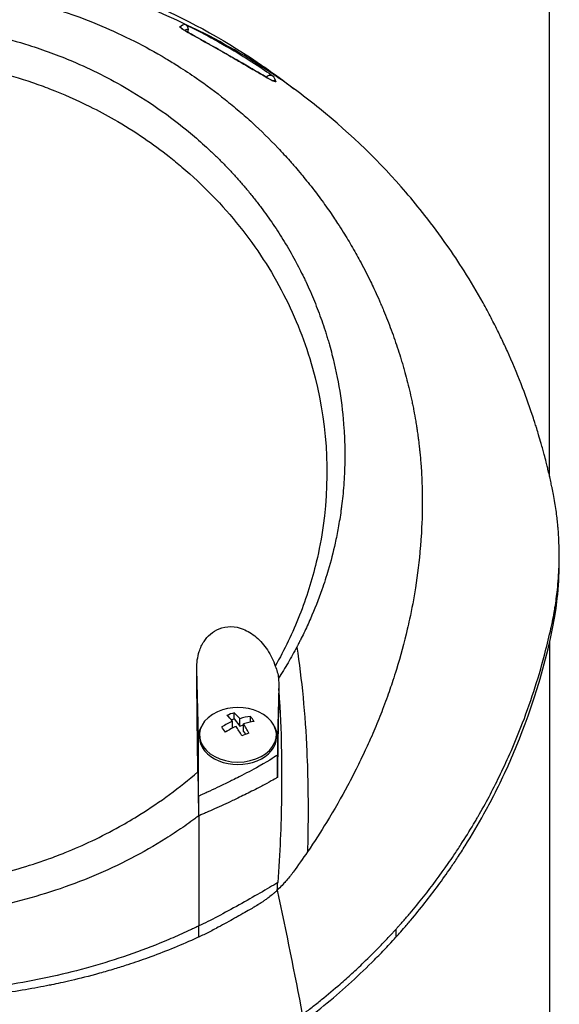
# Model space of a CAD drawing. Header units: millimetres. Extents: x 0 to 5219, y 0 to 2970.
# Tile 106 of 233: x 1016 to 1064, y 1517 to 1605. Entities that reach past the tile are written whole.
import ezdxf

# ---------------------------------------------------------------- set-up
doc = ezdxf.new("R2010")
doc.units = ezdxf.units.MM
doc.header["$LTSCALE"] = 0.2

# ---------------------------------------------------------------- blocks, each defined once
blk = doc.blocks.new('A$Cddb3c48e')
for p, q in [((59, 823.224), (59, 883.9)), ((26.254, 863.274), (26.254, 863.274)), ((26.558, 863.096), (26.558, 863.096)), ((33.575, 859.073), (33.575, 859.073)), ((31.257, 855.931), (31.259, 855.93)), ((59.86, 815.439), (59.86, 816.146)), ((59, 808.352), (59, 735.5)), ((27.495, 799.819), (27.345, 805.916)), ((34.704, 804.21), (34.595, 799.819)), ((30.708, 801.485), (30.708, 802.013)), ((32.171, 801.179), (32.171, 801.678)), ((30.445, 801.39), (30.708, 801.485)), ((30.557, 800.646), (30.557, 801.254)), ((30.708, 801.485), (31.203, 800.801)), ((31.203, 800.801), (31.203, 801.487)), ((31.203, 800.801), (31.533, 800.92)), ((31.533, 800.344), (31.533, 801.031)), ((27.595, 799.819), (27.595, 800.032)), ((29.893, 800.327), (30.115, 800.407)), ((31.533, 800.344), (31.72, 800.086)), ((34.495, 799.819), (34.495, 800.032)), ((27.495, 794.522), (27.495, 799.819)), ((34.595, 799.819), (34.595, 798.253)), ((27.545, 781.896), (27.545, 782.89)), ((45.228, 781.891), (45.228, 782.598))]:
    blk.add_line(p, q)
for centre, radius, start, end in [((0, 809.7), 55.75, 55.444, 55.44743), ((31.045, 797.967), 4.52, 66.00135, 113.99865), ((43.954, 798.333), 3.457, 92.35791, 92.3633), ((43.954, 798.333), 3.957, 89.22075, 89.22564), ((43.954, 798.333), 3.011, 96.2205, 96.22656), ((43.954, 798.333), 1.5, 147.50832, 147.54589), ((43.954, 798.333), 1.5, 163.35855, 163.3929), ((43.954, 798.333), 3.011, 214.67757, 214.67847), ((43.954, 798.333), 3.957, 221.70197, 221.70244), ((43.954, 798.333), 3.457, 218.5516, 218.55215), ((0, 809.7), 41.225, 322.81457, 322.81579)]:
    blk.add_arc(centre, radius, start, end)
for centre, major_axis, ratio, start_param, end_param in [((25.605, 863.135), (0.355, -0.352), 0.999414, 1.420528, 1.894051), ((25.605, 863.135), (0.355, -0.352), 0.999414, 1.393748, 1.396245), ((34.154, 858.255), (-0.465, -0.183), 0.997997, 4.334867, 4.338804), ((34.154, 858.255), (-0.465, -0.183), 0.997997, 3.725509, 4.306155), ((31.045, 800.032), (-3.45, 0), 0.707107, 5.274295, 10.433668), ((30.385, 798.88), (-3.469, -2.508), 0.62957, 4.200364, 4.369936), ((30.723, 797.85), (1.532, -4.237), 0.321934, 2.378806, 2.625953), ((31.368, 798.084), (-1.532, 4.237), 0.321934, 5.520399, 5.767545), ((30.88, 798.195), (-3.65, -2.64), 0.62957, 3.95745, 4.204596), ((32.336, 798.434), (-1.456, 4.026), 0.321934, 5.355059, 5.524631), ((31.045, 799.819), (-3.55, 0), 0.707107, 5.903232, 6.283194), ((30.88, 798.195), (-3.65, -2.64), 0.62957, 4.365704, 4.612851), ((29.754, 797.5), (1.456, -4.026), 0.321934, 2.213467, 2.383038), ((31.21, 797.739), (3.65, 2.64), 0.62957, 1.224111, 1.471258), ((30.723, 797.85), (1.532, -4.237), 0.321934, 1.970552, 2.217699), ((31.21, 797.739), (3.65, 2.64), 0.62957, 0.815857, 1.063004), ((31.368, 798.084), (-1.532, 4.237), 0.321934, 5.112145, 5.359291), ((31.045, 799.819), (3.55, 0), 0.707107, 0.000009, 0.379985), ((31.705, 797.054), (3.469, 2.508), 0.62957, 1.058772, 1.228343), ((31.045, 799.819), (-3.45, 0), 0.707107, 0, 3.141593), ((-117.941, 814.915), (107.628, -121.627), 0.89342, 0.714765, 0.719272)]:
    blk.add_ellipse(centre, major_axis=major_axis, ratio=ratio, start_param=start_param, end_param=end_param)
for points, knots in [([(-36.879, 857.372), (-35.744, 858.295), (-34.627, 859.13), (-33.544, 859.889), (-33.289, 860.068), (-33.034, 860.244), (-32.779, 860.416), (-29.501, 862.636), (-26.263, 864.342), (-23.201, 865.665), (-22.995, 865.754), (-22.787, 865.842), (-22.578, 865.929), (-21.001, 866.589), (-19.361, 867.194), (-17.659, 867.732), (-16.563, 868.079), (-14.655, 868.665), (-11.881, 869.24), (-11.756, 869.266), (-11.633, 869.291), (-11.51, 869.315), (-9.157, 869.786), (-7.303, 870.016), (-5.977, 870.152), (-3.85, 870.37), (-1.854, 870.457), (-0.003, 870.457), (1.844, 870.457), (3.834, 870.371), (5.955, 870.154), (7.292, 870.017), (9.154, 869.787), (11.51, 869.315), (11.609, 869.296), (11.708, 869.276), (11.808, 869.255), (14.608, 868.679), (16.504, 868.095), (17.551, 867.766), (19.293, 867.219), (20.97, 866.602), (22.578, 865.929), (22.769, 865.85), (22.959, 865.769), (23.148, 865.688), (26.226, 864.362), (29.483, 862.648), (32.779, 860.416), (33.004, 860.264), (33.229, 860.109), (33.454, 859.952), (34.302, 859.361), (35.17, 858.722), (36.052, 858.032)], [0.2885124, 0.2885124, 0.2885124, 0.2885124, 0.3125, 0.3125, 0.3125, 0.3170092, 0.3170092, 0.3170092, 0.375, 0.375, 0.375, 0.3786541, 0.3786541, 0.3786541, 0.40625, 0.40625, 0.40625, 0.4375, 0.4375, 0.4375, 0.4390424, 0.4390424, 0.4390424, 0.46875, 0.46875, 0.46875, 0.5, 0.5, 0.5, 0.53125, 0.53125, 0.53125, 0.5612496, 0.5612496, 0.5612496, 0.5625, 0.5625, 0.5625, 0.59375, 0.59375, 0.59375, 0.621688, 0.621688, 0.621688, 0.625, 0.625, 0.625, 0.6835073, 0.6835073, 0.6835073, 0.6875, 0.6875, 0.6875, 0.7061697, 0.7061697, 0.7061697, 0.7061697]), ([(-27.821, 863.076), (-27.821, 863.076), (-27.821, 863.076), (-27.821, 863.076), (-27.821, 863.076), (-27.821, 863.076), (-27.821, 863.076), (-27.82, 863.076), (-27.82, 863.076), (-27.82, 863.076), (-27.82, 863.076), (-27.818, 863.077), (-27.817, 863.078), (-27.813, 863.08), (-27.81, 863.081), (-27.798, 863.087), (-27.789, 863.092), (-27.753, 863.11), (-27.726, 863.124), (-27.618, 863.18), (-27.536, 863.221), (-27.21, 863.385), (-26.965, 863.507), (-25.98, 863.988), (-25.233, 864.335), (-22.208, 865.669), (-19.861, 866.544), (-14.335, 868.222), (-11.081, 868.937), (-5.185, 869.712), (-2.547, 869.885), (4.286, 869.876), (8.521, 869.409), (16.755, 867.65), (20.819, 866.308), (25.649, 864.169), (27.6, 863.213), (27.604, 863.211)], [0, 0, 0, 0, 0.00005, 0.00005, 0.000069, 0.000069, 0.000123, 0.000123, 0.000163, 0.000163, 0.000283, 0.000283, 0.000643, 0.000643, 0.001723, 0.001723, 0.004963, 0.004963, 0.014683, 0.014683, 0.043843, 0.043843, 0.131324, 0.131324, 0.39381, 0.39381, 1.182554, 1.182554, 2.199403, 2.199403, 2.986668, 2.986668, 4.249168, 4.249168, 5.582423, 5.582423, 5.92979, 5.92979, 5.92979, 5.92979]), ([(-0.102, 867.491), (0.156, 867.491), (0.426, 867.489), (0.708, 867.485), (0.969, 867.481), (1.24, 867.474), (1.522, 867.465), (2.03, 867.449), (2.571, 867.423), (3.144, 867.385), (3.658, 867.35), (4.197, 867.306), (4.762, 867.249), (5.279, 867.198), (5.816, 867.135), (6.375, 867.06), (6.892, 866.991), (7.427, 866.911), (7.98, 866.818), (8.497, 866.731), (9.029, 866.633), (9.575, 866.522), (10.58, 866.318), (11.633, 866.072), (12.731, 865.773), (12.936, 865.717), (13.143, 865.659), (13.351, 865.599), (13.946, 865.428), (14.776, 865.179), (15.827, 864.815), (16.69, 864.516), (17.702, 864.138), (18.847, 863.651), (19.745, 863.269), (20.726, 862.82), (21.777, 862.285), (22.671, 861.831), (23.617, 861.315), (24.604, 860.726), (24.965, 860.511), (25.332, 860.285), (25.703, 860.05), (26.248, 859.705), (26.785, 859.348), (27.314, 858.982), (28.197, 858.371), (29.058, 857.73), (29.896, 857.061), (30.318, 856.724), (30.733, 856.38), (31.143, 856.03), (31.547, 855.684), (31.945, 855.332), (32.336, 854.973), (33.125, 854.25), (33.888, 853.5), (34.625, 852.726), (34.993, 852.339), (35.354, 851.946), (35.709, 851.547), (35.783, 851.463), (35.857, 851.379), (35.931, 851.295), (36.024, 851.189), (36.303, 850.873), (36.752, 850.333), (37.025, 850.003), (37.361, 849.589), (37.752, 849.085), (38.042, 848.71), (38.363, 848.285), (38.709, 847.806), (38.858, 847.599), (39.012, 847.382), (39.17, 847.155), (39.317, 846.945), (39.468, 846.725), (39.621, 846.497), (39.741, 846.318), (39.863, 846.135), (39.986, 845.945), (40.157, 845.685), (40.324, 845.422), (40.489, 845.158), (40.63, 844.933), (40.768, 844.706), (40.905, 844.479), (41.042, 844.251), (41.177, 844.022), (41.31, 843.793), (41.447, 843.557), (41.587, 843.309), (41.717, 843.076), (41.839, 842.858), (41.951, 842.654), (42.086, 842.401), (42.22, 842.149), (42.377, 841.85), (42.524, 841.564), (42.67, 841.277), (42.806, 841.003), (42.944, 840.718), (43.044, 840.511), (43.143, 840.305), (43.24, 840.098), (43.276, 840.02), (43.312, 839.942), (43.348, 839.864), (43.48, 839.578), (43.609, 839.29), (43.735, 839.002), (43.798, 838.858), (43.86, 838.714), (43.922, 838.569), (43.984, 838.424), (44.044, 838.279), (44.105, 838.134), (44.225, 837.843), (44.342, 837.551), (44.457, 837.258), (44.686, 836.673), (44.903, 836.082), (45.11, 835.489), (45.213, 835.192), (45.313, 834.894), (45.41, 834.595), (45.508, 834.297), (45.602, 833.997), (45.694, 833.697), (45.739, 833.546), (45.784, 833.396), (45.828, 833.245), (45.872, 833.095), (45.916, 832.944), (45.959, 832.793), (46.041, 832.499), (46.121, 832.204), (46.197, 831.909), (46.2, 831.901), (46.202, 831.892), (46.204, 831.884), (46.283, 831.58), (46.358, 831.275), (46.43, 830.969), (46.502, 830.664), (46.57, 830.358), (46.636, 830.051), (46.668, 829.897), (46.7, 829.743), (46.731, 829.59), (46.762, 829.436), (46.792, 829.282), (46.821, 829.128), (46.879, 828.819), (46.934, 828.511), (46.986, 828.201), (47.017, 828.018), (47.046, 827.836), (47.074, 827.653), (47.075, 827.65), (47.076, 827.646), (47.076, 827.642), (47.085, 827.585), (47.104, 827.461), (47.132, 827.271), (47.153, 827.127), (47.178, 826.946), (47.207, 826.726), (47.223, 826.608), (47.24, 826.479), (47.257, 826.339), (47.274, 826.195), (47.293, 826.039), (47.312, 825.872), (47.325, 825.756), (47.338, 825.634), (47.351, 825.507), (47.354, 825.472), (47.358, 825.438), (47.361, 825.404), (47.397, 825.046), (47.425, 824.733), (47.446, 824.467), (47.497, 823.815), (47.514, 823.442), (47.519, 823.352), (47.533, 823.098), (47.544, 822.844), (47.553, 822.59), (47.564, 822.277), (47.571, 821.963), (47.575, 821.65), (47.577, 821.51), (47.578, 821.369), (47.579, 821.229), (47.58, 821.056), (47.58, 820.883), (47.579, 820.709), (47.577, 820.509), (47.575, 820.309), (47.571, 820.109), (47.565, 819.753), (47.555, 818.698), (47.41, 816.952), (47.408, 816.922), (47.405, 816.892), (47.403, 816.862), (47.299, 815.643), (47.151, 814.427), (46.96, 813.218), (46.81, 812.276), (46.635, 811.338), (46.435, 810.405), (46.371, 810.111), (46.306, 809.817), (46.237, 809.524), (45.952, 808.301), (45.624, 807.088), (45.254, 805.888), (45.152, 805.558), (45.047, 805.229), (44.939, 804.901), (44.855, 804.645), (44.765, 804.377), (44.668, 804.096), (44.479, 803.552), (44.266, 802.961), (44.021, 802.325), (43.912, 802.041), (43.797, 801.748), (43.676, 801.447), (43.562, 801.163), (43.443, 800.872), (43.317, 800.574), (43.198, 800.291), (43.073, 800.002), (42.943, 799.707), (42.923, 799.662), (42.903, 799.616), (42.882, 799.57), (42.779, 799.338), (42.67, 799.096), (42.555, 798.846), (42.313, 798.317), (42.042, 797.748), (41.74, 797.141), (41.476, 796.61), (41.187, 796.05), (40.872, 795.461), (40.329, 794.447), (39.706, 793.349), (38.988, 792.179), (38.47, 791.334), (37.903, 790.451), (37.281, 789.536)], [0, 0, 0, 0, 0.0108915, 0.0108915, 0.0108915, 0.020974, 0.020974, 0.020974, 0.0391503, 0.0391503, 0.0391503, 0.0554178, 0.0554178, 0.0554178, 0.0702751, 0.0702751, 0.0702751, 0.0840358, 0.0840358, 0.0840358, 0.0969119, 0.0969119, 0.0969119, 0.1205769, 0.1205769, 0.1205769, 0.125, 0.125, 0.125, 0.1638961, 0.1638961, 0.1638961, 0.1958374, 0.1958374, 0.1958374, 0.2208888, 0.2208888, 0.2208888, 0.2422005, 0.2422005, 0.2422005, 0.25, 0.25, 0.25, 0.2678209, 0.2678209, 0.2678209, 0.2975362, 0.2975362, 0.2975362, 0.3125, 0.3125, 0.3125, 0.3272656, 0.3272656, 0.3272656, 0.3570095, 0.3570095, 0.3570095, 0.3718814, 0.3718814, 0.3718814, 0.375, 0.375, 0.375, 0.3991671, 0.3991671, 0.3991671, 0.4139157, 0.4139157, 0.4139157, 0.4249028, 0.4249028, 0.4249028, 0.429655, 0.429655, 0.429655, 0.4340613, 0.4340613, 0.4340613, 0.4375, 0.4375, 0.4375, 0.4468814, 0.4468814, 0.4468814, 0.4548932, 0.4548932, 0.4548932, 0.4629051, 0.4629051, 0.4629051, 0.4712008, 0.4712008, 0.4712008, 0.4789288, 0.4789288, 0.4789288, 0.4866568, 0.4866568, 0.4866568, 0.4943848, 0.4943848, 0.4943848, 0.5, 0.5, 0.5, 0.502414, 0.502414, 0.502414, 0.5112437, 0.5112437, 0.5112437, 0.5156585, 0.5156585, 0.5156585, 0.5200734, 0.5200734, 0.5200734, 0.528903, 0.528903, 0.528903, 0.5465624, 0.5465624, 0.5465624, 0.555392, 0.555392, 0.555392, 0.5642217, 0.5642217, 0.5642217, 0.5686366, 0.5686366, 0.5686366, 0.5730514, 0.5730514, 0.5730514, 0.5816327, 0.5816327, 0.5816327, 0.5818813, 0.5818813, 0.5818813, 0.5907202, 0.5907202, 0.5907202, 0.5995591, 0.5995591, 0.5995591, 0.6039786, 0.6039786, 0.6039786, 0.6083981, 0.6083981, 0.6083981, 0.6172371, 0.6172371, 0.6172371, 0.622449, 0.622449, 0.622449, 0.6229413, 0.6229413, 0.6229413, 0.6298917, 0.6298917, 0.6298917, 0.6351416, 0.6351416, 0.6351416, 0.6379546, 0.6379546, 0.6379546, 0.6408496, 0.6408496, 0.6408496, 0.6428571, 0.6428571, 0.6428571, 0.6433986, 0.6433986, 0.6433986, 0.6491487, 0.6491487, 0.6491487, 0.6632653, 0.6632653, 0.6632653, 0.6704637, 0.6704637, 0.6704637, 0.6793393, 0.6793393, 0.6793393, 0.6833065, 0.6833065, 0.6833065, 0.6882149, 0.6882149, 0.6882149, 0.6938776, 0.6938776, 0.6938776, 0.7239727, 0.7239727, 0.7239727, 0.7244898, 0.7244898, 0.7244898, 0.7589042, 0.7589042, 0.7589042, 0.7857143, 0.7857143, 0.7857143, 0.7941949, 0.7941949, 0.7941949, 0.8295621, 0.8295621, 0.8295621, 0.8392857, 0.8392857, 0.8392857, 0.849008, 0.849008, 0.849008, 0.8678821, 0.8678821, 0.8678821, 0.876305, 0.876305, 0.876305, 0.8842189, 0.8842189, 0.8842189, 0.8917062, 0.8917062, 0.8917062, 0.8928571, 0.8928571, 0.8928571, 0.9031342, 0.9031342, 0.9031342, 0.9247967, 0.9247967, 0.9247967, 0.9437386, 0.9437386, 0.9437386, 0.9764071, 0.9764071, 0.9764071, 1, 1, 1, 1]), ([(-0.102, 863.938), (0.137, 863.939), (0.775, 863.939), (2.256, 863.863), (2.846, 863.818), (3.826, 863.722), (4.218, 863.677), (6.163, 863.429), (7.717, 863.143), (10.268, 862.533), (11.281, 862.253), (13.612, 861.518), (14.92, 861.036), (17.91, 859.768), (19.566, 858.936), (23.279, 856.757), (25.287, 855.331), (27.639, 853.318), (28.123, 852.884), (28.831, 852.215), (29.063, 851.991), (29.52, 851.539), (29.745, 851.31), (30.083, 850.959), (30.196, 850.84), (30.533, 850.481), (30.751, 850.243), (31.179, 849.765), (31.387, 849.526), (31.695, 849.164), (31.797, 849.043), (32.004, 848.793), (32.11, 848.664), (32.318, 848.406), (32.422, 848.277), (32.731, 847.885), (32.936, 847.617), (33.317, 847.11), (33.5, 846.86), (33.858, 846.359), (34.031, 846.11), (34.546, 845.349), (34.878, 844.831), (35.535, 843.753), (35.861, 843.186), (36.44, 842.118), (36.695, 841.62), (37.019, 840.951), (37.086, 840.81), (37.418, 840.102), (37.667, 839.533), (38.019, 838.669), (38.133, 838.379), (38.352, 837.802), (38.458, 837.512), (38.662, 836.93), (38.759, 836.642), (38.9, 836.203), (38.948, 836.054), (39.038, 835.763), (39.08, 835.622), (39.167, 835.328), (39.21, 835.181), (39.329, 834.76), (39.406, 834.473), (40.042, 832), (40.401, 829.767), (40.565, 827.313), (40.577, 827.105), (40.597, 826.688), (40.606, 826.484), (40.619, 826.083), (40.623, 825.885), (40.629, 825.494), (40.631, 825.303), (40.63, 824.924), (40.629, 824.735), (40.62, 824.195), (40.609, 823.834), (40.562, 822.794), (40.51, 822.108), (40.413, 821.163), (40.38, 820.87), (40.325, 820.44), (40.307, 820.303), (40.251, 819.898), (40.211, 819.632), (40.129, 819.117), (40.086, 818.87), (39.957, 818.158), (39.863, 817.695), (39.581, 816.426), (39.374, 815.625), (38.965, 814.235), (38.775, 813.643), (38.262, 812.176), (37.92, 811.306), (37.358, 810.021), (37.163, 809.596), (36.857, 808.963), (36.754, 808.753), (36.595, 808.44), (36.541, 808.336), (36.461, 808.18), (36.434, 808.128), (36.393, 808.05), (36.379, 808.024), (36.352, 807.972), (36.338, 807.946), (36.325, 807.92)], [0.000492, 0.000492, 0.000492, 0.000492, 0.070477, 0.070477, 0.116784, 0.116784, 0.147598, 0.147598, 0.270163, 0.270163, 0.35129, 0.35129, 0.459378, 0.459378, 0.603543, 0.603543, 0.795477, 0.795477, 0.846759, 0.846759, 0.872247, 0.872247, 0.897546, 0.897546, 0.910816, 0.910816, 0.936058, 0.936058, 0.961053, 0.961053, 0.973407, 0.973407, 0.986612, 0.986612, 0.999925, 0.999925, 1.026343, 1.026343, 1.051465, 1.051465, 1.076258, 1.076258, 1.125243, 1.125243, 1.177878, 1.177878, 1.224985, 1.224985, 1.237745, 1.237745, 1.287061, 1.287061, 1.311764, 1.311764, 1.336615, 1.336615, 1.361333, 1.361333, 1.372959, 1.372959, 1.384222, 1.384222, 1.395507, 1.395507, 1.41867, 1.41867, 1.596072, 1.596072, 1.612752, 1.612752, 1.628768, 1.628768, 1.644172, 1.644172, 1.659003, 1.659003, 1.673475, 1.673475, 1.702106, 1.702106, 1.756638, 1.756638, 1.781274, 1.781274, 1.792708, 1.792708, 1.814679, 1.814679, 1.835454, 1.835454, 1.874477, 1.874477, 1.942807, 1.942807, 1.994085, 1.994085, 2.070998, 2.070998, 2.109452, 2.109452, 2.128666, 2.128666, 2.138273, 2.138273, 2.143077, 2.143077, 2.145479, 2.145479, 2.147874, 2.147874, 2.147874, 2.147874]), ([(34.441, 858.664), (34.475, 858.579), (34.162, 858.737), (33.509, 859.11), (32.957, 859.426), (32.274, 859.831), (31.456, 860.31), (31.409, 860.337), (31.362, 860.364), (31.314, 860.392), (30.805, 860.689), (30.296, 860.983), (29.785, 861.275), (29.625, 861.367), (29.475, 861.452), (29.334, 861.532), (29.181, 861.619), (29.032, 861.703), (28.886, 861.785), (28.575, 861.961), (28.255, 862.141), (27.925, 862.326), (27.635, 862.489), (27.367, 862.638), (27.123, 862.775), (27.075, 862.802), (27.027, 862.829), (26.98, 862.856), (26.867, 862.919), (26.761, 862.979), (26.663, 863.035), (26.59, 863.077), (26.519, 863.118), (26.451, 863.158), (26.384, 863.197), (26.324, 863.232), (26.273, 863.262), (25.954, 863.453), (25.802, 863.56), (25.825, 863.584)], [0, 0, 0, 0, 0.25, 0.25, 0.25, 0.4865055, 0.4865055, 0.4865055, 0.5, 0.5, 0.5, 0.625, 0.625, 0.625, 0.65625, 0.65625, 0.65625, 0.6875, 0.6875, 0.6875, 0.75, 0.75, 0.75, 0.8021419, 0.8021419, 0.8021419, 0.8125, 0.8125, 0.8125, 0.8375, 0.8375, 0.8375, 0.85625, 0.85625, 0.85625, 0.875, 0.875, 0.875, 0.9999999, 0.9999999, 0.9999999, 0.9999999]), ([(25.965, 863.463), (25.965, 863.463), (25.969, 863.46), (25.997, 863.439), (26.042, 863.408), (26.211, 863.301), (26.373, 863.204), (26.694, 863.019), (26.811, 862.953), (27.16, 862.755), (27.425, 862.606), (27.934, 862.322), (28.175, 862.187), (28.688, 861.898), (28.966, 861.742), (29.553, 861.409), (29.863, 861.232), (30.541, 860.842), (30.901, 860.634), (31.718, 860.158), (32.152, 859.903), (33.054, 859.374), (33.482, 859.125), (33.965, 858.857), (34.103, 858.785), (34.221, 858.73), (34.248, 858.719), (34.248, 858.719)], [0.087412, 0.087412, 0.087412, 0.087412, 0.114117, 0.114117, 0.190673, 0.190673, 0.316732, 0.316732, 0.376773, 0.376773, 0.479391, 0.479391, 0.56194, 0.56194, 0.656311, 0.656311, 0.769427, 0.769427, 0.919275, 0.919275, 1.137825, 1.137825, 1.44227, 1.44227, 1.602234, 1.602234, 1.673731, 1.673731, 1.673731, 1.673731]), ([(26.305, 863.813), (26.33, 863.801), (26.352, 863.787), (26.395, 863.757), (26.415, 863.739), (26.471, 863.683), (26.502, 863.638), (26.554, 863.523), (26.569, 863.451), (26.567, 863.376)], [0.00000001, 0.00000001, 0.00000001, 0.00000001, 0.00934531, 0.00934531, 0.02070119, 0.02070119, 0.04610095, 0.04610095, 0.07967024, 0.07967024, 0.07967024, 0.07967024]), ([(26.305, 863.813), (26.808, 863.567), (28.375, 862.806), (31.966, 860.688), (33.274, 859.815), (34.204, 859.165)], [0.000001, 0.000001, 0.000001, 0.000001, 0.1867187, 0.1867187, 0.3309926, 0.3309926, 0.3309926, 0.3309926]), ([(45.228, 782.598), (45.239, 782.61), (45.375, 782.761), (45.442, 782.835), (45.495, 782.895), (45.654, 783.073), (45.759, 783.193), (46.073, 783.552), (46.28, 783.792), (46.893, 784.516), (47.292, 785.003), (48.461, 786.476), (49.202, 787.474), (50.074, 788.728), (50.245, 788.978), (50.629, 789.548), (50.843, 789.874), (51.437, 790.795), (51.815, 791.405), (52.253, 792.142), (52.325, 792.265), (52.461, 792.497), (52.524, 792.606), (53.263, 793.889), (53.893, 795.075), (54.812, 796.957), (55.131, 797.645), (55.785, 799.125), (56.115, 799.92), (57.258, 802.845), (57.959, 805.001), (58.725, 807.896), (58.901, 808.617), (59.088, 809.448), (59.112, 809.555), (59.153, 809.742), (59.172, 809.827), (59.208, 809.998), (59.227, 810.086), (59.27, 810.29), (59.292, 810.402), (59.331, 810.603), (59.347, 810.687), (59.386, 810.894), (59.408, 811.018), (59.447, 811.246), (59.465, 811.349), (59.568, 811.986), (59.64, 812.521), (59.771, 813.753), (59.819, 814.449), (59.867, 815.853), (59.866, 816.561), (59.821, 817.719), (59.793, 818.173), (59.746, 818.728), (59.737, 818.831), (59.709, 819.122), (59.689, 819.311), (59.614, 819.956), (59.549, 820.416), (59.434, 821.12), (59.389, 821.369), (59.326, 821.701), (59.309, 821.787), (59.283, 821.919), (59.274, 821.963), (59.245, 822.105), (59.224, 822.206), (59.17, 822.457), (59.136, 822.614), (59.06, 822.961), (59.018, 823.146), (58.934, 823.512), (58.891, 823.692), (58.833, 823.934), (58.819, 823.993), (58.768, 824.203), (58.729, 824.359), (58.631, 824.749), (58.573, 824.971), (58.471, 825.359), (58.426, 825.523), (58.336, 825.851), (58.29, 826.017), (58.169, 826.444), (58.094, 826.701), (57.959, 827.152), (57.903, 827.339), (57.801, 827.668), (57.757, 827.809), (57.689, 828.022), (57.666, 828.094), (57.577, 828.371), (57.51, 828.575), (57.134, 829.701), (56.802, 830.619), (56.062, 832.519), (55.648, 833.503), (55.033, 834.861), (54.855, 835.242), (54.585, 835.806), (54.496, 835.989), (54.193, 836.605), (53.972, 837.041), (53.513, 837.919), (53.273, 838.364), (52.491, 839.773), (51.925, 840.729), (50.835, 842.455), (50.322, 843.228), (49.162, 844.889), (48.506, 845.776), (47.267, 847.356), (46.694, 848.053), (43.818, 851.396), (41.238, 853.925), (37.731, 856.762), (37.094, 857.258), (35.811, 858.213), (35.165, 858.675), (32.347, 860.606), (30.045, 861.977), (27.604, 863.211)], [-6.229962, -6.229962, -6.229962, -6.229962, -6.227864, -6.227864, -6.219552, -6.219552, -6.202929, -6.202929, -6.16968, -6.16968, -6.103208, -6.103208, -5.970065, -5.970065, -5.937453, -5.937453, -5.895346, -5.895346, -5.816119, -5.816119, -5.800362, -5.800362, -5.786281, -5.786281, -5.635887, -5.635887, -5.550128, -5.550128, -5.451964, -5.451964, -5.19041, -5.19041, -5.103809, -5.103809, -5.091041, -5.091041, -5.081268, -5.081268, -5.070806, -5.070806, -5.057101, -5.057101, -5.047416, -5.047416, -5.032993, -5.032993, -5.021064, -5.021064, -4.959513, -4.959513, -4.879662, -4.879662, -4.798866, -4.798866, -4.746913, -4.746913, -4.735039, -4.735039, -4.713278, -4.713278, -4.660559, -4.660559, -4.631405, -4.631405, -4.620962, -4.620962, -4.61581, -4.61581, -4.603824, -4.603824, -4.585775, -4.585775, -4.565126, -4.565126, -4.545061, -4.545061, -4.538129, -4.538129, -4.518662, -4.518662, -4.489931, -4.489931, -4.468034, -4.468034, -4.446173, -4.446173, -4.412022, -4.412022, -4.38742, -4.38742, -4.368644, -4.368644, -4.359076, -4.359076, -4.331844, -4.331844, -4.208918, -4.208918, -4.076245, -4.076245, -4.023995, -4.023995, -3.998904, -3.998904, -3.939656, -3.939656, -3.878964, -3.878964, -3.746371, -3.746371, -3.637173, -3.637173, -3.509455, -3.509455, -3.406658, -3.406658, -3.009825, -3.009825, -2.924337, -2.924337, -2.84138, -2.84138, -2.569564, -2.569564, -2.569564, -2.569564]), ([(-0.102, 860.814), (-0.044, 860.815), (0, 860.815), (0.1, 860.814), (0.151, 860.814), (0.303, 860.813), (0.404, 860.812), (0.711, 860.806), (0.917, 860.801), (1.557, 860.778), (1.994, 860.754), (3.505, 860.641), (4.595, 860.51), (8.024, 859.954), (10.361, 859.362), (13.132, 858.411), (13.642, 858.225), (15.381, 857.553), (16.59, 857.021), (18.503, 856.069), (19.224, 855.683), (20.853, 854.749), (21.752, 854.187), (23.396, 853.068), (24.145, 852.519), (25.264, 851.638), (25.647, 851.324), (27.921, 849.389), (29.652, 847.605), (31.949, 844.722), (32.661, 843.734), (33.981, 841.696), (34.59, 840.645), (35.685, 838.511), (36.173, 837.43), (37.039, 835.221), (37.417, 834.093), (39.027, 828.339), (39.352, 823.559), (38.536, 817.719), (38.331, 816.628), (37.688, 813.924), (37.186, 812.325), (36.263, 809.982), (35.927, 809.211), (35.198, 807.689), (34.807, 806.938), (34.388, 806.201)], [0.000001, 0.000001, 0.000001, 0.000001, 0.017289, 0.017289, 0.034993, 0.034993, 0.070506, 0.070506, 0.142461, 0.142461, 0.294734, 0.294734, 0.67969, 0.67969, 1.52071, 1.52071, 1.712137, 1.712137, 2.17847, 2.17847, 2.468632, 2.468632, 2.845677, 2.845677, 3.177241, 3.177241, 3.354712, 3.354712, 4.246918, 4.246918, 4.688059, 4.688059, 5.129475, 5.129475, 5.562211, 5.562211, 5.997516, 5.997516, 7.753462, 7.753462, 8.159608, 8.159608, 8.770872, 8.770872, 9.07783, 9.07783, 9.385555, 9.385555, 9.385555, 9.385555]), ([(33.576, 859.074), (33.582, 859.081), (33.588, 859.088), (33.643, 859.15), (33.703, 859.193), (33.812, 859.237), (33.857, 859.247), (33.932, 859.253), (33.965, 859.252), (34.027, 859.243), (34.054, 859.237), (34.104, 859.22), (34.126, 859.211), (34.168, 859.189), (34.187, 859.177), (34.204, 859.165)], [0.0897732, 0.0897732, 0.0897732, 0.0897732, 0.095972, 0.095972, 0.1472556, 0.1472556, 0.1799, 0.1799, 0.201094, 0.201094, 0.2173693, 0.2173693, 0.2315622, 0.2315622, 0.2460854, 0.2460854, 0.2460854, 0.2460854]), ([(45.228, 781.891), (45.26, 781.926), (45.533, 782.227), (46.118, 782.896), (46.335, 783.149), (46.979, 783.913), (47.398, 784.427), (48.625, 785.983), (49.401, 787.04), (50.339, 788.408), (50.542, 788.711), (50.976, 789.371), (51.203, 789.724), (52.022, 791.028), (52.584, 791.983), (53.417, 793.491), (53.71, 794.044), (54.752, 796.081), (55.44, 797.582), (57.276, 802.061), (59.185, 807.655), (59.803, 813.324), (59.86, 814.382), (59.86, 815.439)], [0.000001, 0.000001, 0.000001, 0.000001, 0.0174896, 0.0174896, 0.0280641, 0.0280641, 0.0492044, 0.0492044, 0.0915833, 0.0915833, 0.103829, 0.103829, 0.1177045, 0.1177045, 0.1548929, 0.1548929, 0.1762617, 0.1762617, 0.2332292, 0.2332292, 0.3447473, 0.3447473, 0.3703293, 0.3703293, 0.3703293, 0.3703293]), ([(27.345, 805.916), (27.342, 806.199), (27.36, 806.483), (27.44, 807.017), (27.497, 807.269), (27.681, 807.833), (27.822, 808.14), (28.162, 808.664), (28.351, 808.887), (28.802, 809.281), (29.064, 809.445), (29.691, 809.696), (30.052, 809.759), (30.791, 809.742), (31.157, 809.663), (31.936, 809.359), (32.334, 809.109), (33.074, 808.477), (33.409, 808.086), (33.984, 807.208), (34.219, 806.714), (34.388, 806.201)], [-1.14528, -1.14528, -1.14528, -1.14528, -1.059047, -1.059047, -0.979891, -0.979891, -0.875786, -0.875786, -0.784614, -0.784614, -0.687046, -0.687046, -0.571812, -0.571812, -0.456499, -0.456499, -0.315176, -0.315176, -0.162073, -0.162073, 0, 0, 0, 0]), ([(36.325, 807.92), (36.072, 807.444), (35.809, 806.972), (35.262, 806.04), (34.978, 805.579), (34.684, 805.123)], [0.000026, 0.000026, 0.000026, 0.000026, 0.1679092, 0.1679092, 0.336286, 0.336286, 0.336286, 0.336286]), ([(36.325, 807.92), (36.771, 805.02), (37.069, 801.895), (37.219, 798.546), (37.321, 796.277), (37.355, 793.905), (37.32, 791.431), (37.311, 790.805), (37.298, 790.174), (37.281, 789.536)], [-1, -1, -1, -1, -0.459072, -0.459072, -0.459072, -0.092566, -0.092566, -0.092566, 0, 0, 0, 0]), ([(34.388, 806.201), (34.465, 806.027), (34.528, 805.848), (34.626, 805.487), (34.662, 805.306), (34.684, 805.123)], [-0.1192508, -0.1192508, -0.1192508, -0.1192508, -0.0589613, -0.0589613, 0, 0, 0, 0]), ([(27.447, 796.712), (27.429, 798.222), (27.412, 799.726), (27.378, 802.795), (27.361, 804.357), (27.345, 805.916)], [0.000001, 0.000001, 0.000001, 0.000001, 0.4541066, 0.4541066, 0.9270468, 0.9270468, 0.9270468, 0.9270468]), ([(34.684, 805.123), (34.693, 804.969), (34.699, 804.815), (34.705, 804.511), (34.706, 804.36), (34.704, 804.21)], [-0.09380006, -0.09380006, -0.09380006, -0.09380006, -0.04608774, -0.04608774, -0.000001, -0.000001, -0.000001, -0.000001]), ([(34.701, 804.025), (34.683, 802.801), (34.664, 801.584), (34.623, 798.99), (34.602, 797.622), (34.579, 796.207)], [0.0000177, 0.0000177, 0.0000177, 0.0000177, 0.3756535, 0.3756535, 0.8068881, 0.8068881, 0.8068881, 0.8068881]), ([(34.701, 804.025), (34.849, 802.07), (34.908, 800.353), (34.936, 798.949), (34.956, 797.897), (34.958, 797.049), (34.958, 796.428), (34.958, 796.162), (34.963, 795.472), (34.947, 794.324), (34.915, 791.911), (34.805, 789.392), (34.618, 786.768)], [0, 0, 0, 0, 0.25, 0.25, 0.25, 0.375, 0.375, 0.375, 0.5, 0.5, 0.5, 1, 1, 1, 1]), ([(34.701, 804.025), (34.701, 804.056), (34.702, 804.087), (34.703, 804.148), (34.703, 804.179), (34.704, 804.21)], [-0.0189743, -0.0189743, -0.0189743, -0.0189743, -0.00948198, -0.00948198, -0.000001, -0.000001, -0.000001, -0.000001]), ([(34.595, 798.253), (34.422, 798.122), (34.019, 797.819), (32.316, 796.866), (31.755, 796.573), (30.911, 796.144), (30.749, 796.063), (30.501, 795.94), (30.44, 795.909), (30.224, 795.803), (30.066, 795.725), (29.68, 795.537), (29.44, 795.422), (28.896, 795.164), (28.6, 795.026), (28.161, 794.824), (28.024, 794.761), (27.822, 794.669), (27.758, 794.64), (27.66, 794.597), (27.628, 794.582), (27.562, 794.552), (27.528, 794.537), (27.495, 794.522)], [0.000001, 0.000001, 0.000001, 0.000001, 0.076058, 0.076058, 0.1197315, 0.1197315, 0.1388589, 0.1388589, 0.1451602, 0.1451602, 0.1610281, 0.1610281, 0.1843343, 0.1843343, 0.2118818, 0.2118818, 0.22434, 0.22434, 0.2301621, 0.2301621, 0.2331385, 0.2331385, 0.2361261, 0.2361261, 0.2361261, 0.2361261]), ([(34.579, 796.207), (34.581, 796.547), (34.584, 796.889), (34.59, 797.57), (34.593, 797.912), (34.595, 798.253)], [-0.2156708, -0.2156708, -0.2156708, -0.2156708, -0.1078472, -0.1078472, -0.000001, -0.000001, -0.000001, -0.000001]), ([(-27.445, 796.647), (-26.632, 795.945), (-25.79, 795.274), (-24.061, 794.005), (-23.174, 793.405), (-21.667, 792.467), (-21.06, 792.11), (-19.646, 791.325), (-18.832, 790.906), (-17.212, 790.137), (-16.405, 789.784), (-15.102, 789.26), (-14.607, 789.072), (-13.656, 788.729), (-13.199, 788.573), (-11.843, 788.134), (-10.934, 787.871), (-9.296, 787.454), (-8.569, 787.289), (-7.294, 787.031), (-6.746, 786.931), (-5.528, 786.732), (-4.848, 786.637), (-3.46, 786.478), (-2.735, 786.414), (-1.69, 786.353), (-1.387, 786.339), (-0.715, 786.318), (-0.351, 786.312), (0.36, 786.314), (0.71, 786.32), (1.364, 786.341), (1.664, 786.355), (2.7, 786.417), (3.423, 786.482), (4.811, 786.642), (5.491, 786.737), (6.707, 786.937), (7.251, 787.037), (8.526, 787.295), (9.253, 787.461), (10.892, 787.88), (11.799, 788.143), (13.154, 788.583), (13.612, 788.739), (14.566, 789.084), (15.061, 789.273), (16.368, 789.8), (17.178, 790.155), (18.805, 790.929), (19.622, 791.351), (21.042, 792.142), (21.651, 792.501), (23.163, 793.446), (24.053, 794.05), (25.788, 795.33), (26.633, 796.006), (27.447, 796.712)], [0.000001, 0.000001, 0.000001, 0.000001, 0.329785, 0.329785, 0.655784, 0.655784, 0.869551, 0.869551, 1.1471, 1.1471, 1.413768, 1.413768, 1.572185, 1.572185, 1.716378, 1.716378, 1.998218, 1.998218, 2.220261, 2.220261, 2.38565, 2.38565, 2.586481, 2.586481, 2.797354, 2.797354, 2.890721, 2.890721, 2.998917, 2.998917, 3.102407, 3.102407, 3.193729, 3.193729, 3.404829, 3.404829, 3.606578, 3.606578, 3.771982, 3.771982, 3.995205, 3.995205, 4.278205, 4.278205, 4.423595, 4.423595, 4.583388, 4.583388, 4.852579, 4.852579, 5.133194, 5.133194, 5.349319, 5.349319, 5.678864, 5.678864, 6.012538, 6.012538, 6.012538, 6.012538]), ([(27.447, 796.712), (27.457, 796.053), (27.468, 795.394), (27.489, 794.077), (27.5, 793.419), (27.511, 792.762)], [-0.4140683, -0.4140683, -0.4140683, -0.4140683, -0.2070418, -0.2070418, -0.000001, -0.000001, -0.000001, -0.000001]), ([(34.579, 796.207), (34.447, 796.13), (34.054, 795.903), (33.247, 795.472), (33.1, 795.395), (32.727, 795.201), (32.498, 795.083), (31.86, 794.761), (31.444, 794.555), (30.869, 794.278), (30.712, 794.202), (30.032, 793.879), (29.49, 793.627), (28.713, 793.279), (28.466, 793.17), (28.104, 793.013), (27.988, 792.963), (27.818, 792.891), (27.762, 792.867), (27.653, 792.821), (27.599, 792.799), (27.545, 792.777)], [0.000001, 0.000001, 0.000001, 0.000001, 0.0517933, 0.0517933, 0.0631602, 0.0631602, 0.080667, 0.080667, 0.1119431, 0.1119431, 0.1236223, 0.1236223, 0.1626158, 0.1626158, 0.1804481, 0.1804481, 0.1887485, 0.1887485, 0.1927271, 0.1927271, 0.1965807, 0.1965807, 0.1965807, 0.1965807]), ([(27.495, 794.522), (27.498, 794.235), (27.5, 793.948), (27.504, 793.509), (27.506, 793.356), (27.508, 793.129), (27.508, 793.055), (27.51, 792.908), (27.511, 792.777), (27.511, 792.762)], [-0.03661254, -0.03661254, -0.03661254, -0.03661254, -0.01870238, -0.01870238, -0.00917405, -0.00917405, -0.00454332, -0.00454332, -0.000001, -0.000001, -0.000001, -0.000001]), ([(27.545, 792.777), (27.485, 792.732), (27.426, 792.687), (27.366, 792.642), (27.306, 792.597), (27.246, 792.553), (27.185, 792.508), (27.065, 792.419), (26.944, 792.331), (26.822, 792.244), (26.579, 792.068), (26.334, 791.895), (26.087, 791.725), (25.592, 791.384), (25.09, 791.053), (24.58, 790.732), (23.559, 790.091), (22.509, 789.489), (21.431, 788.929), (20.353, 788.369), (19.249, 787.85), (18.121, 787.375), (16.994, 786.9), (15.844, 786.468), (14.674, 786.08), (13.505, 785.692), (12.316, 785.35), (11.113, 785.051), (9.91, 784.753), (8.692, 784.5), (7.464, 784.293), (6.85, 784.189), (6.233, 784.097), (5.614, 784.016), (4.995, 783.936), (4.374, 783.867), (3.752, 783.811), (3.129, 783.755), (2.505, 783.711), (1.879, 783.682), (1.566, 783.667), (1.252, 783.655), (0.938, 783.648), (0.626, 783.64), (0.313, 783.636), (0.001, 783.636), (-0.312, 783.636), (-0.624, 783.64), (-0.937, 783.648), (-1.249, 783.655), (-1.561, 783.667), (-1.873, 783.682), (-2.497, 783.712), (-3.12, 783.756), (-3.742, 783.813), (-4.364, 783.87), (-4.984, 783.939), (-5.602, 784.021), (-6.22, 784.102), (-6.837, 784.195), (-7.451, 784.3), (-8.678, 784.51), (-9.896, 784.766), (-11.1, 785.068), (-12.304, 785.369), (-13.493, 785.715), (-14.664, 786.107), (-15.835, 786.498), (-16.987, 786.934), (-18.116, 787.413), (-19.245, 787.892), (-20.351, 788.414), (-21.43, 788.978), (-22.509, 789.541), (-23.56, 790.146), (-24.581, 790.789), (-25.091, 791.111), (-25.593, 791.443), (-26.087, 791.784), (-26.334, 791.954), (-26.579, 792.127), (-26.822, 792.303), (-26.943, 792.39), (-27.064, 792.478), (-27.184, 792.567), (-27.244, 792.611), (-27.304, 792.656), (-27.364, 792.701), (-27.412, 792.736), (-27.46, 792.772), (-27.508, 792.808)], [0, 0, 0, 0, 0.003914, 0.003914, 0.003914, 0.007828, 0.007828, 0.007828, 0.015656, 0.015656, 0.015656, 0.031312, 0.031312, 0.031312, 0.062623, 0.062623, 0.062623, 0.125247, 0.125247, 0.125247, 0.18787, 0.18787, 0.18787, 0.250493, 0.250493, 0.250493, 0.313116, 0.313116, 0.313116, 0.37574, 0.37574, 0.37574, 0.407051, 0.407051, 0.407051, 0.438363, 0.438363, 0.438363, 0.469675, 0.469675, 0.469675, 0.485368, 0.485368, 0.485368, 0.500986, 0.500986, 0.500986, 0.516605, 0.516605, 0.516605, 0.532223, 0.532223, 0.532223, 0.56346, 0.56346, 0.56346, 0.594697, 0.594697, 0.594697, 0.625934, 0.625934, 0.625934, 0.688408, 0.688408, 0.688408, 0.750881, 0.750881, 0.750881, 0.813355, 0.813355, 0.813355, 0.875829, 0.875829, 0.875829, 0.938303, 0.938303, 0.938303, 0.969539, 0.969539, 0.969539, 0.985158, 0.985158, 0.985158, 0.992967, 0.992967, 0.992967, 0.996872, 0.996872, 0.996872, 1, 1, 1, 1]), ([(27.511, 792.762), (27.517, 792.765), (27.522, 792.767), (27.534, 792.772), (27.539, 792.774), (27.545, 792.777)], [-0.004802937, -0.004802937, -0.004802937, -0.004802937, -0.002367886, -0.002367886, 0, 0, 0, 0]), ([(27.545, 792.777), (27.545, 792.563), (27.545, 792.353), (27.545, 792.149), (27.545, 792.031), (27.545, 791.915), (27.545, 791.757), (27.545, 791.599), (27.545, 791.399), (27.545, 791.218), (27.545, 791.127), (27.545, 791.04), (27.545, 790.952), (27.545, 790.863), (27.545, 790.773), (27.545, 790.683), (27.545, 790.593), (27.545, 790.504), (27.545, 790.415), (27.545, 790.281), (27.545, 790.147), (27.545, 790.013), (27.545, 789.88), (27.545, 789.746), (27.545, 789.612), (27.545, 789.478), (27.545, 789.344), (27.545, 789.211), (27.545, 789.099), (27.545, 788.988), (27.545, 788.877), (27.545, 788.766), (27.545, 788.655), (27.545, 788.543), (27.545, 788.432), (27.545, 788.321), (27.545, 788.21), (27.545, 788.088), (27.545, 787.966), (27.545, 787.844), (27.545, 787.722), (27.545, 787.6), (27.545, 787.478), (27.545, 787.356), (27.545, 787.234), (27.545, 787.112), (27.545, 786.996), (27.545, 786.879), (27.545, 786.763), (27.545, 786.647), (27.545, 786.531), (27.545, 786.415), (27.545, 786.299), (27.545, 786.182), (27.545, 786.066), (27.545, 785.948), (27.545, 785.829), (27.545, 785.71), (27.545, 785.592), (27.545, 785.473), (27.545, 785.354), (27.545, 785.236), (27.545, 785.117), (27.545, 784.999), (27.545, 784.882), (27.545, 784.765), (27.545, 784.648), (27.545, 784.531), (27.545, 784.414), (27.545, 784.297), (27.545, 784.18), (27.545, 784.063), (27.545, 783.946), (27.545, 783.829), (27.545, 783.711), (27.545, 783.594), (27.545, 783.477), (27.545, 783.359), (27.545, 783.242), (27.545, 783.125), (27.545, 783.008), (27.545, 782.89)], [0, 0, 0, 0, 0.0897132, 0.0897132, 0.0897132, 0.1414804, 0.1414804, 0.1414804, 0.1932476, 0.1932476, 0.1932476, 0.2191312, 0.2191312, 0.2191312, 0.2450148, 0.2450148, 0.2450148, 0.2708984, 0.2708984, 0.2708984, 0.3096449, 0.3096449, 0.3096449, 0.3483914, 0.3483914, 0.3483914, 0.3871379, 0.3871379, 0.3871379, 0.4193782, 0.4193782, 0.4193782, 0.4516185, 0.4516185, 0.4516185, 0.4838587, 0.4838587, 0.4838587, 0.5192811, 0.5192811, 0.5192811, 0.5547035, 0.5547035, 0.5547035, 0.5901259, 0.5901259, 0.5901259, 0.6238896, 0.6238896, 0.6238896, 0.6576534, 0.6576534, 0.6576534, 0.6914171, 0.6914171, 0.6914171, 0.7259458, 0.7259458, 0.7259458, 0.7604744, 0.7604744, 0.7604744, 0.795003, 0.795003, 0.795003, 0.8290876, 0.8290876, 0.8290876, 0.8631723, 0.8631723, 0.8631723, 0.8972569, 0.8972569, 0.8972569, 0.9315046, 0.9315046, 0.9315046, 0.9657523, 0.9657523, 0.9657523, 1, 1, 1, 1]), ([(37.281, 789.536), (36.865, 788.924), (36.439, 788.318), (36.003, 787.719), (35.924, 787.61), (35.869, 787.535), (35.839, 787.496), (35.785, 787.425), (35.729, 787.353), (35.67, 787.28), (35.563, 787.147), (35.445, 787.009), (35.316, 786.865), (35.148, 786.677), (34.9, 786.414), (34.568, 786.081)], [-1, -1, -1, -1, -0.5, -0.5, -0.5, -0.4375, -0.4375, -0.4375, -0.375, -0.375, -0.375, -0.25, -0.25, -0.25, 0, 0, 0, 0]), ([(34.618, 786.768), (34.159, 786.495), (33.612, 786.174), (33.019, 785.831), (32.427, 785.489), (31.788, 785.125), (31.144, 784.766), (30.5, 784.407), (29.851, 784.054), (29.238, 783.732), (28.624, 783.411), (28.047, 783.121), (27.545, 782.89)], [0, 0, 0, 0, 0.249993, 0.249993, 0.249993, 0.499995, 0.499995, 0.499995, 0.749998, 0.749998, 0.749998, 1, 1, 1, 1]), ([(34.568, 786.081), (34.564, 786.078), (34.56, 786.074), (34.556, 786.07), (34.494, 786.013), (34.429, 785.954), (34.359, 785.893), (34.292, 785.834), (34.222, 785.774), (34.147, 785.712), (34.135, 785.703), (34.124, 785.693), (34.112, 785.683), (33.981, 785.576), (33.848, 785.472), (33.713, 785.373), (33.69, 785.355), (33.666, 785.338), (33.643, 785.321), (33.591, 785.284), (33.541, 785.248), (33.492, 785.213), (33.415, 785.158), (33.34, 785.107), (33.269, 785.059), (33.232, 785.034), (33.196, 785.01), (33.161, 784.987), (33.147, 784.978), (33.108, 784.951), (33.043, 784.909), (33.011, 784.889), (32.973, 784.865), (32.929, 784.837), (32.925, 784.835), (32.921, 784.832), (32.917, 784.83), (32.883, 784.808), (32.849, 784.787), (32.815, 784.766), (32.767, 784.736), (32.719, 784.707), (32.67, 784.677), (32.647, 784.663), (32.623, 784.648), (32.598, 784.633), (32.376, 784.499), (32.067, 784.319), (31.67, 784.095), (31.422, 783.955), (31.186, 783.822), (30.963, 783.696), (30.859, 783.638), (30.758, 783.581), (30.66, 783.525), (30.543, 783.459), (30.332, 783.339), (30.027, 783.168), (29.985, 783.145), (29.942, 783.121), (29.898, 783.096), (29.578, 782.919), (29.321, 782.779), (29.128, 782.676), (29.111, 782.667), (29.095, 782.658), (29.079, 782.65), (28.745, 782.472), (28.423, 782.308), (28.112, 782.158), (27.945, 782.077), (27.78, 782.001), (27.619, 781.929), (27.594, 781.918), (27.57, 781.907), (27.545, 781.896)], [0, 0, 0, 0, 0.0021802, 0.0021802, 0.0021802, 0.0349898, 0.0349898, 0.0349898, 0.0665186, 0.0665186, 0.0665186, 0.0714286, 0.0714286, 0.0714286, 0.1321946, 0.1321946, 0.1321946, 0.1428571, 0.1428571, 0.1428571, 0.1638774, 0.1638774, 0.1638774, 0.197224, 0.197224, 0.197224, 0.2142857, 0.2142857, 0.2142857, 0.2376364, 0.2376364, 0.2376364, 0.2489714, 0.2489714, 0.2489714, 0.25, 0.25, 0.25, 0.2648779, 0.2648779, 0.2648779, 0.2857143, 0.2857143, 0.2857143, 0.3001586, 0.3001586, 0.3001586, 0.4285714, 0.4285714, 0.4285714, 0.525964, 0.525964, 0.525964, 0.5714286, 0.5714286, 0.5714286, 0.6658539, 0.6658539, 0.6658539, 0.6785714, 0.6785714, 0.6785714, 0.7857143, 0.7857143, 0.7857143, 0.7919818, 0.7919818, 0.7919818, 0.9202925, 0.9202925, 0.9202925, 0.9895013, 0.9895013, 0.9895013, 0.9999983, 0.9999983, 0.9999983, 0.9999983]), ([(27.545, 782.89), (27.482, 782.859), (27.419, 782.829), (27.355, 782.798), (27.292, 782.768), (27.229, 782.737), (27.165, 782.707), (27.038, 782.646), (26.91, 782.586), (26.782, 782.526), (26.527, 782.406), (26.269, 782.287), (26.011, 782.171), (25.493, 781.938), (24.969, 781.711), (24.44, 781.492), (23.382, 781.053), (22.302, 780.643), (21.202, 780.262), (20.102, 779.881), (18.983, 779.53), (17.847, 779.21), (16.711, 778.891), (15.559, 778.602), (14.394, 778.344), (13.229, 778.087), (12.05, 777.861), (10.862, 777.667), (9.674, 777.472), (8.477, 777.31), (7.273, 777.179), (6.671, 777.114), (6.067, 777.057), (5.462, 777.008), (4.857, 776.958), (4.251, 776.917), (3.644, 776.884), (3.037, 776.851), (2.429, 776.826), (1.821, 776.809), (1.516, 776.801), (1.211, 776.795), (0.906, 776.79), (0.602, 776.786), (0.298, 776.784), (-0.005, 776.784), (-0.309, 776.784), (-0.613, 776.786), (-0.917, 776.79), (-1.221, 776.794), (-1.525, 776.801), (-1.829, 776.809), (-2.437, 776.825), (-3.044, 776.849), (-3.65, 776.882), (-4.257, 776.914), (-4.862, 776.955), (-5.467, 777.003), (-6.071, 777.051), (-6.675, 777.107), (-7.276, 777.171), (-8.48, 777.299), (-9.677, 777.458), (-10.865, 777.649), (-12.052, 777.84), (-13.23, 778.062), (-14.396, 778.315), (-15.561, 778.568), (-16.713, 778.853), (-17.849, 779.168), (-18.985, 779.484), (-20.104, 779.83), (-21.204, 780.207), (-22.304, 780.583), (-23.384, 780.99), (-24.441, 781.425), (-24.97, 781.643), (-25.493, 781.868), (-26.01, 782.099), (-26.269, 782.215), (-26.526, 782.333), (-26.781, 782.452), (-26.909, 782.512), (-27.037, 782.572), (-27.164, 782.632), (-27.227, 782.663), (-27.291, 782.693), (-27.354, 782.723), (-27.417, 782.754), (-27.48, 782.784), (-27.543, 782.815)], [0, 0, 0, 0, 0.0039109, 0.0039109, 0.0039109, 0.0078218, 0.0078218, 0.0078218, 0.0156437, 0.0156437, 0.0156437, 0.0312874, 0.0312874, 0.0312874, 0.0625747, 0.0625747, 0.0625747, 0.1251494, 0.1251494, 0.1251494, 0.1877242, 0.1877242, 0.1877242, 0.2502989, 0.2502989, 0.2502989, 0.3128736, 0.3128736, 0.3128736, 0.3754483, 0.3754483, 0.3754483, 0.4067357, 0.4067357, 0.4067357, 0.4380231, 0.4380231, 0.4380231, 0.4693104, 0.4693104, 0.4693104, 0.4849915, 0.4849915, 0.4849915, 0.5005978, 0.5005978, 0.5005978, 0.5162041, 0.5162041, 0.5162041, 0.5318104, 0.5318104, 0.5318104, 0.5630231, 0.5630231, 0.5630231, 0.5942357, 0.5942357, 0.5942357, 0.6254483, 0.6254483, 0.6254483, 0.6878736, 0.6878736, 0.6878736, 0.7502989, 0.7502989, 0.7502989, 0.8127242, 0.8127242, 0.8127242, 0.8751494, 0.8751494, 0.8751494, 0.9375747, 0.9375747, 0.9375747, 0.9687874, 0.9687874, 0.9687874, 0.9843937, 0.9843937, 0.9843937, 0.9921968, 0.9921968, 0.9921968, 0.9960984, 0.9960984, 0.9960984, 1, 1, 1, 1]), ([(36.816, 774.919), (36.839, 774.937), (36.923, 775), (37.11, 775.141), (37.183, 775.197), (37.402, 775.364), (37.547, 775.476), (37.98, 775.814), (38.266, 776.042), (39.114, 776.729), (39.666, 777.194), (40.569, 777.981), (40.924, 778.298), (41.625, 778.94), (41.97, 779.264), (42.819, 780.079), (43.317, 780.575), (44.047, 781.327), (44.287, 781.58), (44.644, 781.96), (44.762, 782.087), (44.937, 782.278), (44.996, 782.342), (45.069, 782.423), (45.217, 782.585), (45.228, 782.598)], [-1.054271, -1.054271, -1.054271, -1.054271, -1.016011, -1.016011, -0.991173, -0.991173, -0.941498, -0.941498, -0.842144, -0.842144, -0.643564, -0.643564, -0.511372, -0.511372, -0.379025, -0.379025, -0.180334, -0.180334, -0.080976, -0.080976, -0.031296, -0.031296, -0.006457, -0.006457, -0.000001, -0.000001, -0.000001, -0.000001]), ([(27.545, 781.896), (27.487, 781.869), (27.428, 781.842), (27.369, 781.815), (27.286, 781.776), (27.202, 781.738), (27.118, 781.7), (25.778, 781.093), (24.397, 780.532), (22.981, 780.02), (22.383, 779.804), (21.778, 779.596), (21.168, 779.398), (20.761, 779.266), (20.367, 779.142), (19.987, 779.027), (19.514, 778.884), (19.062, 778.753), (18.632, 778.634), (16.73, 778.105), (15.279, 777.792), (14.335, 777.598), (14.262, 777.583), (14.189, 777.568), (14.114, 777.553), (12.811, 777.289), (11.265, 777.015), (9.471, 776.778), (8.753, 776.683), (7.996, 776.594), (7.199, 776.514), (7.171, 776.512), (7.144, 776.509), (7.116, 776.506), (6.255, 776.421), (5.464, 776.359), (4.746, 776.312), (3.225, 776.212), (2.031, 776.179), (1.172, 776.165), (0.653, 776.157), (0.255, 776.155), (-0.02, 776.155), (-0.041, 776.155), (-0.061, 776.155), (-0.08, 776.155), (-0.466, 776.156), (-0.843, 776.159), (-1.212, 776.165), (-1.619, 776.172), (-2.016, 776.181), (-2.403, 776.194), (-3.243, 776.221), (-4.036, 776.262), (-4.781, 776.31), (-5.632, 776.366), (-6.421, 776.432), (-7.149, 776.504), (-8.022, 776.59), (-8.806, 776.683), (-9.501, 776.775), (-10.317, 776.883), (-11.011, 776.989), (-11.585, 777.082), (-11.669, 777.096), (-11.752, 777.11), (-11.833, 777.123), (-12.761, 777.278), (-13.528, 777.425), (-14.14, 777.549), (-14.946, 777.713), (-15.482, 777.835), (-15.755, 777.897), (-16.355, 778.033), (-17.331, 778.259), (-18.654, 778.624), (-19.021, 778.725), (-19.414, 778.837), (-19.833, 778.961), (-21.108, 779.34), (-22.158, 779.697), (-22.998, 780.001), (-23.282, 780.103), (-23.542, 780.2), (-23.779, 780.29), (-25.01, 780.756), (-26.123, 781.231), (-27.128, 781.697), (-27.212, 781.736), (-27.295, 781.775), (-27.378, 781.813), (-27.419, 781.833), (-27.461, 781.853), (-27.502, 781.872), (-27.516, 781.879), (-27.53, 781.885), (-27.543, 781.892)], [0, 0, 0, 0, 0.00361, 0.00361, 0.00361, 0.008721, 0.008721, 0.008721, 0.090486, 0.090486, 0.090486, 0.125, 0.125, 0.125, 0.141082, 0.141082, 0.141082, 0.161133, 0.161133, 0.161133, 0.25, 0.25, 0.25, 0.254893, 0.254893, 0.254893, 0.340688, 0.340688, 0.340688, 0.375, 0.375, 0.375, 0.375879, 0.375879, 0.375879, 0.403474, 0.403474, 0.403474, 0.461942, 0.461942, 0.461942, 0.497315, 0.497315, 0.497315, 0.5, 0.5, 0.5, 0.513913, 0.513913, 0.513913, 0.529261, 0.529261, 0.529261, 0.562572, 0.562572, 0.562572, 0.600636, 0.600636, 0.600636, 0.646363, 0.646363, 0.646363, 0.7, 0.7, 0.7, 0.702738, 0.702738, 0.702738, 0.733893, 0.733893, 0.733893, 0.775, 0.775, 0.775, 0.833716, 0.833716, 0.833716, 0.85, 0.85, 0.85, 0.906076, 0.906076, 0.906076, 0.925, 0.925, 0.925, 0.990784, 0.990784, 0.990784, 0.996291, 0.996291, 0.996291, 0.999075, 0.999075, 0.999075, 1, 1, 1, 1]), ([(0.001, 762.013), (1.499, 762.013), (2.996, 762.067), (5.976, 762.283), (7.456, 762.444), (9.903, 762.8), (10.873, 762.964), (13.119, 763.401), (14.386, 763.689), (16.348, 764.201), (17.054, 764.399), (18.554, 764.848), (19.345, 765.102), (22.206, 766.087), (24.216, 766.903), (30.01, 769.615), (33.539, 771.761), (38.312, 775.331), (39.816, 776.58), (41.941, 778.521), (42.629, 779.181), (43.627, 780.185), (43.955, 780.523), (44.438, 781.033), (44.598, 781.204), (45.017, 781.657), (45.206, 781.866), (45.228, 781.891)], [0, 0, 0, 0, 0.449356, 0.449356, 0.898467, 0.898467, 1.197468, 1.197468, 1.595858, 1.595858, 1.82337, 1.82337, 2.083118, 2.083118, 2.775822, 2.775822, 4.159486, 4.159486, 4.850949, 4.850949, 5.197063, 5.197063, 5.370242, 5.370242, 5.456832, 5.456832, 5.599134, 5.599134, 5.599134, 5.599134])]:
    blk.add_open_spline(points, degree=3, knots=knots)
for points in [[(25.825, 863.584), (25.974, 863.737), (26.135, 863.825), (26.305, 863.813)], [(26.256, 863.275), (26.359, 863.344), (26.462, 863.378), (26.567, 863.376)], [(26.567, 863.376), (26.564, 863.283), (26.561, 863.19), (26.558, 863.097)], [(34.204, 859.165), (34.284, 859.026), (34.363, 858.859), (34.441, 858.664)], [(34.568, 786.081), (35.37, 782.326), (36.119, 778.605), (36.816, 774.919)]]:
    blk.add_open_spline(points, degree=3)

msp = doc.modelspace()

# ---------------------------------------------------------------- block references
msp.add_blockref('A$Cddb3c48e', (1004.425, 740.896))

doc.saveas('drawing.dxf')
